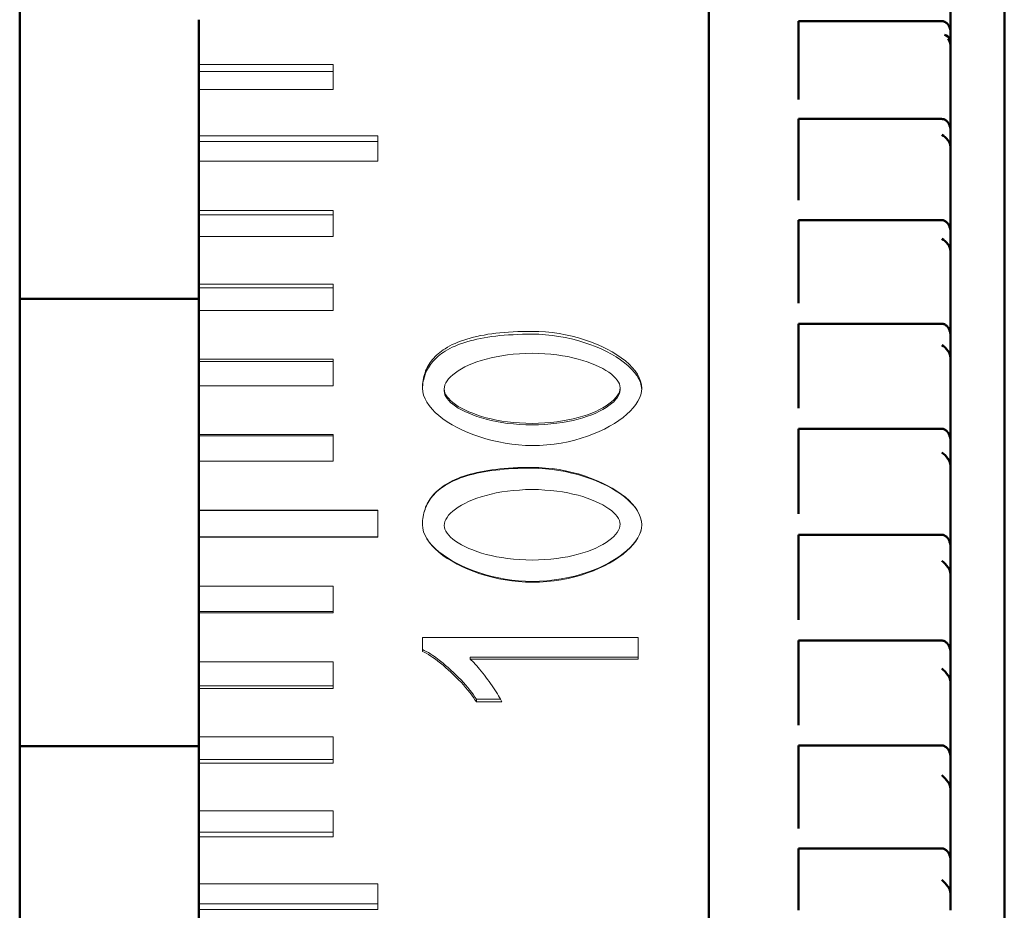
# Model space of a CAD drawing. Extents: x 2684 to 3039, y 582 to 1051.
# Tile 34 of 37: x 2967 to 2978, y 949 to 958. Entities that reach past the tile are written whole.
import ezdxf

# ---------------------------------------------------------------- set-up
doc = ezdxf.new("R2010")
doc.units = 0
doc.header["$LTSCALE"] = 2.5
doc.layers.add('Visible Edges(ISO)', color=2, linetype='Continuous', lineweight=50)

msp = doc.modelspace()

# ---------------------------------------------------------------- linework, layer by layer
at = {"layer": 'Visible Edges(ISO)'}
for p, q in [((2966.879, 934.851), (2966.879, 970.851)), ((2974.579, 966.351), (2974.579, 939.455)), ((2977.879, 965.451), (2977.879, 940.251)), ((2977.279, 958.323), (2977.279, 958.664)), ((2968.879, 958.471), (2968.879, 957.969)), ((2975.579, 958.456), (2977.179, 958.456)), ((2975.579, 958.456), (2975.579, 958.309)), ((2977.279, 958.164), (2977.279, 958.323)), ((2975.579, 958.256), (2975.579, 958.309)), ((2975.579, 958.056), (2975.579, 958.256)), ((2977.279, 958.056), (2977.279, 958.164)), ((2975.579, 957.98), (2975.579, 958.056)), ((2977.279, 958.056), (2977.279, 957.98)), ((2968.879, 957.893), (2968.879, 957.969)), ((2968.879, 957.893), (2968.879, 957.69)), ((2975.579, 957.98), (2975.579, 957.652)), ((2977.279, 957.98), (2977.279, 957.652)), ((2968.879, 957.69), (2968.879, 957.175)), ((2975.579, 957.652), (2975.579, 957.579)), ((2977.279, 957.579), (2977.279, 957.652)), ((2977.279, 957.225), (2977.279, 957.579)), ((2975.579, 957.362), (2977.179, 957.362)), ((2975.579, 957.362), (2975.579, 957.183)), ((2977.279, 957.03), (2977.279, 957.225)), ((2968.879, 957.11), (2968.879, 957.175)), ((2968.879, 957.11), (2968.879, 956.889)), ((2975.579, 957.126), (2975.579, 957.183)), ((2975.579, 956.919), (2975.579, 957.126)), ((2977.279, 956.919), (2977.279, 957.03)), ((2975.579, 956.843), (2975.579, 956.919)), ((2977.279, 956.919), (2977.279, 956.843)), ((2968.879, 956.889), (2968.879, 956.34)), ((2975.579, 956.843), (2975.579, 956.527)), ((2977.279, 956.843), (2977.279, 956.527)), ((2975.579, 956.527), (2975.579, 956.455)), ((2977.279, 956.455), (2977.279, 956.527)), ((2977.279, 956.091), (2977.279, 956.455)), ((2968.879, 956.289), (2968.879, 956.34)), ((2968.879, 956.289), (2968.879, 956.05)), ((2975.579, 956.232), (2977.179, 956.232)), ((2975.579, 956.232), (2975.579, 956.022)), ((2968.879, 956.05), (2968.879, 955.515)), ((2975.579, 955.961), (2975.579, 956.022)), ((2977.279, 955.862), (2977.279, 956.091)), ((2975.579, 955.748), (2975.579, 955.961)), ((2977.279, 955.748), (2977.279, 955.862)), ((2975.579, 955.674), (2975.579, 955.748)), ((2977.279, 955.748), (2977.279, 955.674)), ((2975.579, 955.674), (2975.579, 955.374)), ((2977.279, 955.674), (2977.279, 955.374)), ((2968.879, 955.475), (2968.879, 955.515)), ((2968.879, 955.475), (2968.879, 955.22)), ((2966.879, 955.351), (2968.879, 955.351)), ((2975.579, 955.374), (2975.579, 955.302)), ((2977.279, 955.302), (2977.279, 955.374)), ((2977.279, 954.931), (2977.279, 955.302)), ((2968.879, 955.22), (2968.879, 954.679)), ((2975.579, 955.074), (2977.179, 955.074)), ((2975.579, 955.074), (2975.579, 954.836)), ((2977.279, 954.67), (2977.279, 954.931)), ((2975.579, 954.771), (2975.579, 954.836)), ((2975.579, 954.555), (2975.579, 954.771)), ((2968.879, 954.652), (2968.879, 954.679)), ((2968.879, 954.652), (2968.879, 954.381)), ((2977.279, 954.555), (2977.279, 954.67)), ((2975.579, 954.481), (2975.579, 954.555)), ((2975.579, 954.481), (2975.579, 954.2)), ((2977.279, 954.555), (2977.279, 954.481)), ((2977.279, 954.481), (2977.279, 954.2)), ((2968.879, 954.381), (2968.879, 953.836)), ((2975.579, 954.2), (2975.579, 954.129)), ((2977.279, 954.129), (2977.279, 954.2)), ((2977.279, 953.754), (2977.279, 954.129)), ((2968.879, 953.821), (2968.879, 953.836)), ((2968.879, 953.821), (2968.879, 953.537)), ((2975.579, 953.899), (2977.179, 953.899)), ((2975.579, 953.899), (2975.579, 953.634)), ((2977.279, 953.464), (2977.279, 953.754)), ((2975.579, 953.565), (2975.579, 953.634)), ((2968.879, 953.537), (2968.879, 952.989)), ((2975.579, 953.347), (2975.579, 953.565)), ((2977.279, 953.347), (2977.279, 953.464)), ((2975.579, 953.276), (2975.579, 953.347)), ((2975.579, 953.276), (2975.579, 953.015)), ((2977.279, 953.347), (2977.279, 953.276)), ((2977.279, 953.276), (2977.279, 953.015)), ((2968.879, 952.987), (2968.879, 952.989)), ((2968.879, 952.987), (2968.879, 952.691)), ((2975.579, 953.015), (2975.579, 952.947)), ((2977.279, 952.947), (2977.279, 953.015)), ((2977.279, 952.57), (2977.279, 952.947)), ((2975.579, 952.715), (2977.179, 952.715)), ((2975.579, 952.715), (2975.579, 952.425)), ((2968.879, 952.689), (2968.879, 952.691)), ((2968.879, 952.689), (2968.879, 952.141)), ((2977.279, 952.253), (2977.279, 952.57)), ((2975.579, 952.354), (2975.579, 952.425)), ((2975.579, 952.136), (2975.579, 952.354)), ((2977.279, 952.136), (2977.279, 952.253)), ((2968.879, 952.141), (2968.879, 951.856)), ((2975.579, 952.068), (2975.579, 952.136)), ((2975.579, 952.068), (2975.579, 951.829)), ((2977.279, 952.136), (2977.279, 952.068)), ((2977.279, 952.068), (2977.279, 951.829)), ((2968.879, 951.841), (2968.879, 951.856)), ((2968.879, 951.841), (2968.879, 951.296)), ((2975.579, 951.829), (2975.579, 951.763)), ((2977.279, 951.763), (2977.279, 951.829)), ((2977.279, 951.388), (2977.279, 951.763)), ((2975.579, 951.533), (2977.179, 951.533)), ((2975.579, 951.533), (2975.579, 951.22)), ((2968.879, 951.296), (2968.879, 951.026)), ((2977.279, 951.046), (2977.279, 951.388)), ((2975.579, 951.146), (2975.579, 951.22)), ((2975.579, 950.93), (2975.579, 951.146)), ((2968.879, 950.998), (2968.879, 951.026)), ((2968.879, 950.998), (2968.879, 950.457)), ((2977.279, 950.93), (2977.279, 951.046)), ((2975.579, 950.865), (2975.579, 950.93)), ((2975.579, 950.865), (2975.579, 950.651)), ((2977.279, 950.93), (2977.279, 950.865)), ((2977.279, 950.865), (2977.279, 950.651)), ((2975.579, 950.651), (2975.579, 950.588)), ((2977.279, 950.588), (2977.279, 950.651)), ((2977.279, 950.218), (2977.279, 950.588)), ((2968.879, 950.457), (2968.879, 950.203)), ((2966.879, 950.351), (2968.879, 950.351)), ((2975.579, 950.361), (2977.179, 950.361)), ((2975.579, 950.361), (2975.579, 950.028)), ((2968.879, 950.163), (2968.879, 950.203)), ((2977.279, 949.854), (2977.279, 950.218)), ((2968.879, 950.163), (2968.879, 949.628)), ((2975.579, 949.953), (2975.579, 950.028)), ((2975.579, 949.74), (2975.579, 949.953)), ((2977.279, 949.74), (2977.279, 949.854)), ((2975.579, 949.679), (2975.579, 949.74)), ((2977.279, 949.74), (2977.279, 949.679)), ((2975.579, 949.679), (2975.579, 949.49)), ((2977.279, 949.679), (2977.279, 949.49)), ((2968.879, 949.628), (2968.879, 949.39)), ((2975.579, 949.49), (2975.579, 949.432)), ((2977.279, 949.432), (2977.279, 949.49)), ((2977.279, 949.069), (2977.279, 949.432)), ((2968.879, 949.338), (2968.879, 949.39)), ((2968.879, 949.338), (2968.879, 948.812)), ((2975.579, 949.209), (2977.179, 949.209)), ((2975.579, 949.209), (2975.579, 948.858)), ((2977.279, 948.686), (2977.279, 949.069)), ((2968.879, 948.812), (2968.879, 948.591)), ((2975.579, 948.783), (2975.579, 948.858)), ((2975.579, 948.575), (2975.579, 948.783)), ((2977.279, 948.575), (2977.279, 948.686)), ((2968.879, 948.527), (2968.879, 948.591)), ((2975.579, 948.518), (2975.579, 948.575)), ((2977.279, 948.575), (2977.279, 948.518)), ((2968.879, 948.527), (2968.879, 948.01))]:
    msp.add_line(p, q, dxfattribs=at)
at = {"layer": 'Visible Edges(ISO)', "lineweight": 18}
for p, q in [((2968.879, 957.969), (2970.379, 957.969)), ((2970.379, 957.893), (2968.879, 957.893)), ((2970.379, 957.69), (2970.379, 957.969)), ((2970.379, 957.69), (2968.879, 957.69)), ((2968.879, 957.175), (2970.879, 957.175)), ((2970.879, 957.11), (2968.879, 957.11)), ((2970.879, 956.889), (2970.879, 957.175)), ((2970.879, 956.889), (2968.879, 956.889)), ((2968.879, 956.34), (2970.379, 956.34)), ((2970.379, 956.05), (2970.379, 956.34)), ((2970.379, 956.289), (2968.879, 956.289)), ((2970.379, 956.05), (2968.879, 956.05)), ((2968.879, 955.515), (2970.379, 955.515)), ((2970.379, 955.475), (2968.879, 955.475)), ((2970.379, 955.22), (2970.379, 955.515)), ((2970.379, 955.22), (2968.879, 955.22)), ((2968.879, 954.679), (2970.379, 954.679)), ((2970.379, 954.652), (2968.879, 954.652)), ((2970.379, 954.381), (2970.379, 954.679)), ((2970.379, 954.381), (2968.879, 954.381)), ((2971.621, 954.322), (2971.621, 954.344)), ((2973.586, 954.336), (2973.586, 954.358)), ((2968.879, 953.836), (2970.379, 953.836)), ((2970.379, 953.821), (2968.879, 953.821)), ((2970.379, 953.537), (2970.379, 953.836)), ((2970.379, 953.537), (2968.879, 953.537)), ((2968.879, 952.989), (2970.879, 952.989)), ((2970.879, 952.987), (2968.879, 952.987)), ((2970.879, 952.689), (2970.879, 952.989)), ((2968.879, 952.691), (2970.879, 952.691)), ((2970.879, 952.689), (2968.879, 952.689)), ((2968.879, 952.141), (2970.379, 952.141)), ((2970.379, 951.841), (2970.379, 952.141)), ((2968.879, 951.856), (2970.379, 951.856)), ((2970.379, 951.841), (2968.879, 951.841)), ((2971.379, 951.567), (2973.788, 951.567)), ((2971.379, 951.567), (2971.379, 951.41)), ((2973.788, 951.325), (2973.788, 951.567)), ((2968.879, 951.296), (2970.379, 951.296)), ((2970.379, 950.998), (2970.379, 951.296)), ((2973.788, 951.348), (2971.911, 951.348)), ((2971.911, 951.348), (2971.911, 951.325)), ((2973.788, 951.325), (2971.911, 951.325)), ((2968.879, 951.026), (2970.379, 951.026)), ((2970.379, 950.998), (2968.879, 950.998)), ((2972.252, 950.876), (2971.981, 950.876)), ((2971.981, 950.876), (2971.981, 950.846)), ((2972.266, 950.846), (2971.981, 950.846)), ((2968.879, 950.457), (2970.379, 950.457)), ((2970.379, 950.163), (2970.379, 950.457)), ((2968.879, 950.203), (2970.379, 950.203)), ((2970.379, 950.163), (2968.879, 950.163)), ((2968.879, 949.628), (2970.379, 949.628)), ((2970.379, 949.338), (2970.379, 949.628)), ((2968.879, 949.39), (2970.379, 949.39)), ((2970.379, 949.338), (2968.879, 949.338)), ((2968.879, 948.812), (2970.879, 948.812)), ((2970.879, 948.527), (2970.879, 948.812)), ((2968.879, 948.591), (2970.879, 948.591)), ((2970.879, 948.527), (2968.879, 948.527))]:
    msp.add_line(p, q, dxfattribs=at)
at = {"layer": 'Visible Edges(ISO)', "flags": 128}
for points in [[(2977.179, 958.456), (2977.186, 958.455), (2977.194, 958.454), (2977.202, 958.452), (2977.209, 958.449), (2977.217, 958.446), (2977.223, 958.442), (2977.23, 958.437), (2977.236, 958.432), (2977.241, 958.427), (2977.246, 958.421), (2977.251, 958.415), (2977.255, 958.409), (2977.259, 958.403), (2977.262, 958.396), (2977.265, 958.389), (2977.268, 958.382), (2977.271, 958.375), (2977.273, 958.367), (2977.275, 958.36), (2977.276, 958.353), (2977.277, 958.345), (2977.278, 958.338), (2977.278, 958.331), (2977.279, 958.323)], [(2977.249, 958.256), (2977.251, 958.253), (2977.254, 958.25), (2977.256, 958.246), (2977.258, 958.243), (2977.26, 958.239), (2977.262, 958.236), (2977.264, 958.232), (2977.266, 958.228), (2977.267, 958.224), (2977.269, 958.22), (2977.27, 958.216), (2977.271, 958.212), (2977.273, 958.208), (2977.274, 958.204), (2977.275, 958.2), (2977.275, 958.196), (2977.276, 958.192), (2977.277, 958.188), (2977.277, 958.184), (2977.278, 958.18), (2977.278, 958.175), (2977.278, 958.171), (2977.279, 958.167), (2977.279, 958.164)], [(2977.179, 957.362), (2977.186, 957.361), (2977.194, 957.36), (2977.202, 957.358), (2977.209, 957.355), (2977.217, 957.352), (2977.223, 957.347), (2977.23, 957.343), (2977.236, 957.337), (2977.241, 957.332), (2977.246, 957.326), (2977.251, 957.32), (2977.255, 957.314), (2977.259, 957.307), (2977.262, 957.3), (2977.265, 957.293), (2977.268, 957.285), (2977.271, 957.278), (2977.273, 957.27), (2977.275, 957.263), (2977.276, 957.255), (2977.277, 957.247), (2977.278, 957.24), (2977.278, 957.232), (2977.279, 957.225)], [(2977.249, 957.126), (2977.251, 957.122), (2977.254, 957.119), (2977.256, 957.115), (2977.258, 957.112), (2977.26, 957.108), (2977.262, 957.104), (2977.264, 957.1), (2977.266, 957.096), (2977.267, 957.092), (2977.269, 957.088), (2977.27, 957.084), (2977.271, 957.08), (2977.273, 957.076), (2977.274, 957.072), (2977.275, 957.067), (2977.275, 957.063), (2977.276, 957.059), (2977.277, 957.055), (2977.277, 957.05), (2977.278, 957.046), (2977.278, 957.042), (2977.278, 957.038), (2977.279, 957.034), (2977.279, 957.03)], [(2977.179, 956.232), (2977.186, 956.231), (2977.194, 956.23), (2977.202, 956.228), (2977.209, 956.225), (2977.217, 956.221), (2977.223, 956.217), (2977.23, 956.212), (2977.236, 956.206), (2977.241, 956.201), (2977.246, 956.195), (2977.251, 956.189), (2977.255, 956.182), (2977.259, 956.175), (2977.262, 956.168), (2977.265, 956.161), (2977.268, 956.153), (2977.271, 956.145), (2977.273, 956.138), (2977.275, 956.13), (2977.276, 956.122), (2977.277, 956.114), (2977.278, 956.106), (2977.278, 956.098), (2977.279, 956.091)], [(2977.249, 955.961), (2977.251, 955.957), (2977.254, 955.954), (2977.256, 955.95), (2977.258, 955.946), (2977.26, 955.942), (2977.262, 955.939), (2977.264, 955.935), (2977.266, 955.93), (2977.267, 955.926), (2977.269, 955.922), (2977.27, 955.918), (2977.271, 955.914), (2977.273, 955.909), (2977.274, 955.905), (2977.275, 955.901), (2977.275, 955.896), (2977.276, 955.892), (2977.277, 955.888), (2977.277, 955.883), (2977.278, 955.879), (2977.278, 955.875), (2977.278, 955.871), (2977.279, 955.866), (2977.279, 955.862)], [(2977.179, 955.074), (2977.186, 955.074), (2977.194, 955.073), (2977.202, 955.07), (2977.209, 955.067), (2977.217, 955.064), (2977.223, 955.059), (2977.23, 955.054), (2977.236, 955.049), (2977.241, 955.043), (2977.246, 955.037), (2977.251, 955.03), (2977.255, 955.024), (2977.259, 955.017), (2977.262, 955.009), (2977.265, 955.002), (2977.268, 954.994), (2977.271, 954.986), (2977.273, 954.978), (2977.275, 954.97), (2977.276, 954.962), (2977.277, 954.954), (2977.278, 954.946), (2977.278, 954.938), (2977.279, 954.931)], [(2977.249, 954.771), (2977.251, 954.767), (2977.254, 954.764), (2977.256, 954.76), (2977.258, 954.756), (2977.26, 954.752), (2977.262, 954.748), (2977.264, 954.744), (2977.266, 954.74), (2977.267, 954.736), (2977.269, 954.731), (2977.27, 954.727), (2977.271, 954.723), (2977.273, 954.718), (2977.274, 954.714), (2977.275, 954.71), (2977.275, 954.705), (2977.276, 954.701), (2977.277, 954.696), (2977.277, 954.692), (2977.278, 954.688), (2977.278, 954.683), (2977.278, 954.679), (2977.279, 954.675), (2977.279, 954.67)], [(2977.179, 953.899), (2977.186, 953.899), (2977.194, 953.897), (2977.202, 953.895), (2977.209, 953.892), (2977.217, 953.888), (2977.223, 953.884), (2977.23, 953.879), (2977.236, 953.873), (2977.241, 953.867), (2977.246, 953.861), (2977.251, 953.855), (2977.255, 953.848), (2977.259, 953.841), (2977.262, 953.833), (2977.265, 953.826), (2977.268, 953.818), (2977.271, 953.81), (2977.273, 953.802), (2977.275, 953.794), (2977.276, 953.786), (2977.277, 953.778), (2977.278, 953.77), (2977.278, 953.762), (2977.279, 953.754)], [(2977.249, 953.565), (2977.251, 953.562), (2977.254, 953.558), (2977.256, 953.554), (2977.258, 953.55), (2977.26, 953.546), (2977.262, 953.542), (2977.264, 953.538), (2977.266, 953.534), (2977.267, 953.53), (2977.269, 953.526), (2977.27, 953.521), (2977.271, 953.517), (2977.273, 953.512), (2977.274, 953.508), (2977.275, 953.504), (2977.275, 953.499), (2977.276, 953.495), (2977.277, 953.49), (2977.277, 953.486), (2977.278, 953.481), (2977.278, 953.477), (2977.278, 953.473), (2977.279, 953.468), (2977.279, 953.464)], [(2977.179, 952.715), (2977.186, 952.715), (2977.194, 952.714), (2977.202, 952.711), (2977.209, 952.708), (2977.216, 952.705), (2977.223, 952.7), (2977.229, 952.695), (2977.235, 952.69), (2977.241, 952.684), (2977.246, 952.677), (2977.25, 952.671), (2977.255, 952.664), (2977.258, 952.657), (2977.262, 952.65), (2977.265, 952.642), (2977.268, 952.634), (2977.271, 952.626), (2977.273, 952.618), (2977.275, 952.61), (2977.276, 952.602), (2977.277, 952.594), (2977.278, 952.586), (2977.278, 952.578), (2977.279, 952.57)], [(2977.249, 952.354), (2977.251, 952.35), (2977.254, 952.347), (2977.256, 952.343), (2977.258, 952.339), (2977.26, 952.335), (2977.262, 952.331), (2977.264, 952.327), (2977.266, 952.323), (2977.267, 952.318), (2977.269, 952.314), (2977.27, 952.31), (2977.271, 952.306), (2977.273, 952.301), (2977.274, 952.297), (2977.275, 952.292), (2977.275, 952.288), (2977.276, 952.283), (2977.277, 952.279), (2977.277, 952.274), (2977.278, 952.27), (2977.278, 952.266), (2977.278, 952.261), (2977.279, 952.257), (2977.279, 952.253)], [(2977.179, 951.533), (2977.186, 951.532), (2977.194, 951.531), (2977.202, 951.529), (2977.209, 951.526), (2977.217, 951.522), (2977.223, 951.517), (2977.23, 951.512), (2977.236, 951.507), (2977.241, 951.501), (2977.246, 951.495), (2977.251, 951.488), (2977.255, 951.482), (2977.259, 951.474), (2977.262, 951.467), (2977.265, 951.46), (2977.268, 951.452), (2977.271, 951.444), (2977.273, 951.436), (2977.275, 951.428), (2977.276, 951.42), (2977.277, 951.412), (2977.278, 951.404), (2977.278, 951.396), (2977.279, 951.388)], [(2977.249, 951.146), (2977.251, 951.143), (2977.254, 951.139), (2977.256, 951.136), (2977.258, 951.132), (2977.26, 951.128), (2977.262, 951.124), (2977.264, 951.12), (2977.266, 951.116), (2977.267, 951.111), (2977.269, 951.107), (2977.27, 951.103), (2977.271, 951.099), (2977.273, 951.094), (2977.274, 951.09), (2977.275, 951.085), (2977.275, 951.081), (2977.276, 951.077), (2977.277, 951.072), (2977.277, 951.068), (2977.278, 951.063), (2977.278, 951.059), (2977.278, 951.055), (2977.279, 951.05), (2977.279, 951.046)], [(2977.179, 950.361), (2977.186, 950.36), (2977.194, 950.359), (2977.202, 950.357), (2977.209, 950.354), (2977.216, 950.35), (2977.223, 950.346), (2977.229, 950.341), (2977.235, 950.335), (2977.241, 950.329), (2977.246, 950.323), (2977.25, 950.317), (2977.255, 950.31), (2977.258, 950.304), (2977.262, 950.296), (2977.265, 950.289), (2977.268, 950.281), (2977.271, 950.273), (2977.273, 950.265), (2977.275, 950.257), (2977.276, 950.249), (2977.277, 950.241), (2977.278, 950.233), (2977.278, 950.225), (2977.279, 950.218)], [(2977.249, 949.953), (2977.251, 949.949), (2977.254, 949.946), (2977.256, 949.942), (2977.258, 949.938), (2977.26, 949.935), (2977.262, 949.931), (2977.264, 949.927), (2977.266, 949.923), (2977.267, 949.918), (2977.269, 949.914), (2977.27, 949.91), (2977.271, 949.906), (2977.273, 949.901), (2977.274, 949.897), (2977.275, 949.893), (2977.275, 949.888), (2977.276, 949.884), (2977.277, 949.88), (2977.277, 949.875), (2977.278, 949.871), (2977.278, 949.867), (2977.278, 949.863), (2977.279, 949.858), (2977.279, 949.854)], [(2977.179, 949.209), (2977.186, 949.208), (2977.194, 949.207), (2977.202, 949.205), (2977.209, 949.202), (2977.217, 949.198), (2977.223, 949.194), (2977.23, 949.189), (2977.236, 949.184), (2977.241, 949.178), (2977.246, 949.172), (2977.251, 949.166), (2977.255, 949.159), (2977.259, 949.152), (2977.262, 949.145), (2977.265, 949.138), (2977.268, 949.131), (2977.271, 949.123), (2977.273, 949.115), (2977.275, 949.107), (2977.276, 949.1), (2977.277, 949.092), (2977.278, 949.084), (2977.278, 949.076), (2977.279, 949.069)], [(2977.249, 948.783), (2977.251, 948.779), (2977.254, 948.776), (2977.256, 948.772), (2977.258, 948.768), (2977.26, 948.765), (2977.262, 948.761), (2977.264, 948.757), (2977.266, 948.753), (2977.267, 948.749), (2977.269, 948.745), (2977.27, 948.741), (2977.271, 948.737), (2977.273, 948.732), (2977.274, 948.728), (2977.275, 948.724), (2977.275, 948.72), (2977.276, 948.715), (2977.277, 948.711), (2977.277, 948.707), (2977.278, 948.703), (2977.278, 948.699), (2977.278, 948.694), (2977.279, 948.69), (2977.279, 948.686)]]:
    msp.add_lwpolyline(points, dxfattribs=at)
at = {"layer": 'Visible Edges(ISO)', "lineweight": 18, "flags": 128}
for points in [[(2971.631, 954.794), (2971.657, 954.81), (2971.684, 954.825), (2971.712, 954.84), (2971.742, 954.853), (2971.773, 954.867), (2971.805, 954.879), (2971.839, 954.891), (2971.874, 954.902), (2971.91, 954.912), (2971.947, 954.922), (2971.986, 954.931), (2972.026, 954.94), (2972.067, 954.947), (2972.11, 954.955), (2972.153, 954.961), (2972.198, 954.967), (2972.244, 954.972), (2972.292, 954.976), (2972.341, 954.98), (2972.391, 954.983), (2972.442, 954.985), (2972.495, 954.987), (2972.549, 954.988), (2972.604, 954.988)], [(2971.631, 954.765), (2971.657, 954.781), (2971.684, 954.796), (2971.712, 954.81), (2971.742, 954.824), (2971.773, 954.837), (2971.805, 954.849), (2971.839, 954.861), (2971.874, 954.872), (2971.91, 954.882), (2971.947, 954.891), (2971.986, 954.9), (2972.026, 954.909), (2972.067, 954.916), (2972.11, 954.923), (2972.153, 954.93), (2972.198, 954.935), (2972.244, 954.94), (2972.292, 954.945), (2972.341, 954.948), (2972.391, 954.951), (2972.442, 954.954), (2972.495, 954.955), (2972.549, 954.956), (2972.604, 954.957)], [(2972.604, 954.988), (2972.679, 954.987), (2972.754, 954.982), (2972.829, 954.974), (2972.904, 954.963), (2972.977, 954.949), (2973.049, 954.933), (2973.12, 954.915), (2973.189, 954.893), (2973.256, 954.87), (2973.321, 954.845), (2973.383, 954.818), (2973.442, 954.789), (2973.498, 954.758), (2973.551, 954.726), (2973.6, 954.692), (2973.645, 954.657), (2973.686, 954.621), (2973.722, 954.584), (2973.753, 954.547), (2973.78, 954.508), (2973.801, 954.469), (2973.816, 954.43), (2973.825, 954.391), (2973.829, 954.351)], [(2972.604, 954.957), (2972.678, 954.955), (2972.752, 954.95), (2972.827, 954.943), (2972.9, 954.932), (2972.973, 954.919), (2973.044, 954.904), (2973.114, 954.886), (2973.182, 954.865), (2973.249, 954.843), (2973.313, 954.818), (2973.375, 954.792), (2973.434, 954.764), (2973.49, 954.734), (2973.542, 954.703), (2973.591, 954.671), (2973.637, 954.637), (2973.678, 954.602), (2973.714, 954.567), (2973.747, 954.53), (2973.774, 954.493), (2973.796, 954.455), (2973.813, 954.417), (2973.823, 954.379), (2973.828, 954.34)], [(2971.379, 954.353), (2971.379, 954.376), (2971.38, 954.399), (2971.383, 954.421), (2971.386, 954.443), (2971.39, 954.464), (2971.394, 954.485), (2971.4, 954.506), (2971.407, 954.526), (2971.414, 954.546), (2971.422, 954.566), (2971.432, 954.584), (2971.442, 954.603), (2971.453, 954.621), (2971.464, 954.639), (2971.477, 954.656), (2971.491, 954.673), (2971.505, 954.69), (2971.52, 954.706), (2971.537, 954.722), (2971.554, 954.737), (2971.572, 954.752), (2971.59, 954.766), (2971.61, 954.78), (2971.631, 954.794)], [(2971.379, 954.344), (2971.38, 954.366), (2971.381, 954.388), (2971.384, 954.409), (2971.387, 954.43), (2971.392, 954.45), (2971.397, 954.47), (2971.403, 954.49), (2971.409, 954.509), (2971.417, 954.528), (2971.425, 954.547), (2971.435, 954.565), (2971.445, 954.582), (2971.456, 954.6), (2971.467, 954.617), (2971.48, 954.633), (2971.493, 954.65), (2971.508, 954.665), (2971.523, 954.681), (2971.539, 954.696), (2971.555, 954.71), (2971.573, 954.725), (2971.591, 954.739), (2971.611, 954.752), (2971.631, 954.765)], [(2972.604, 954.743), (2972.531, 954.742), (2972.461, 954.738), (2972.393, 954.733), (2972.328, 954.725), (2972.264, 954.716), (2972.203, 954.705), (2972.145, 954.693), (2972.089, 954.679), (2972.036, 954.663), (2971.985, 954.646), (2971.938, 954.628), (2971.893, 954.61), (2971.851, 954.59), (2971.813, 954.569), (2971.778, 954.548), (2971.746, 954.526), (2971.717, 954.503), (2971.693, 954.481), (2971.671, 954.458), (2971.654, 954.435), (2971.64, 954.412), (2971.63, 954.389), (2971.623, 954.366), (2971.621, 954.344)], [(2973.586, 954.358), (2973.584, 954.379), (2973.578, 954.4), (2973.567, 954.422), (2973.553, 954.444), (2973.536, 954.466), (2973.514, 954.488), (2973.489, 954.509), (2973.46, 954.531), (2973.428, 954.552), (2973.393, 954.573), (2973.354, 954.593), (2973.312, 954.612), (2973.268, 954.63), (2973.22, 954.648), (2973.169, 954.664), (2973.116, 954.679), (2973.06, 954.693), (2973.002, 954.706), (2972.941, 954.716), (2972.878, 954.726), (2972.812, 954.733), (2972.745, 954.738), (2972.675, 954.742), (2972.604, 954.743)], [(2972.604, 953.712), (2972.528, 953.714), (2972.453, 953.719), (2972.378, 953.727), (2972.304, 953.738), (2972.23, 953.752), (2972.158, 953.768), (2972.087, 953.787), (2972.018, 953.808), (2971.951, 953.832), (2971.887, 953.858), (2971.825, 953.885), (2971.765, 953.915), (2971.709, 953.945), (2971.656, 953.978), (2971.607, 954.012), (2971.562, 954.047), (2971.522, 954.083), (2971.485, 954.12), (2971.454, 954.158), (2971.428, 954.196), (2971.407, 954.235), (2971.391, 954.274), (2971.382, 954.313), (2971.379, 954.353)], [(2971.621, 954.344), (2971.623, 954.323), (2971.63, 954.302), (2971.64, 954.28), (2971.654, 954.258), (2971.672, 954.236), (2971.693, 954.215), (2971.718, 954.193), (2971.747, 954.171), (2971.779, 954.15), (2971.815, 954.13), (2971.853, 954.11), (2971.895, 954.09), (2971.94, 954.072), (2971.987, 954.055), (2972.038, 954.038), (2972.091, 954.023), (2972.147, 954.009), (2972.205, 953.997), (2972.266, 953.986), (2972.329, 953.977), (2972.395, 953.97), (2972.462, 953.964), (2972.532, 953.961), (2972.604, 953.96)], [(2971.621, 954.322), (2971.623, 954.301), (2971.63, 954.28), (2971.64, 954.259), (2971.654, 954.237), (2971.672, 954.216), (2971.693, 954.194), (2971.718, 954.173), (2971.747, 954.152), (2971.779, 954.131), (2971.815, 954.111), (2971.853, 954.091), (2971.895, 954.072), (2971.94, 954.054), (2971.987, 954.037), (2972.038, 954.021), (2972.091, 954.006), (2972.147, 953.992), (2972.205, 953.98), (2972.266, 953.969), (2972.329, 953.96), (2972.395, 953.953), (2972.462, 953.948), (2972.532, 953.945), (2972.604, 953.944)], [(2972.604, 953.96), (2972.676, 953.961), (2972.746, 953.964), (2972.813, 953.97), (2972.879, 953.977), (2972.942, 953.987), (2973.003, 953.998), (2973.062, 954.01), (2973.118, 954.024), (2973.171, 954.04), (2973.221, 954.057), (2973.269, 954.075), (2973.314, 954.094), (2973.355, 954.113), (2973.394, 954.134), (2973.429, 954.155), (2973.461, 954.177), (2973.489, 954.2), (2973.515, 954.222), (2973.536, 954.245), (2973.554, 954.268), (2973.568, 954.291), (2973.578, 954.314), (2973.584, 954.336), (2973.586, 954.358)], [(2973.829, 954.351), (2973.826, 954.316), (2973.817, 954.28), (2973.804, 954.243), (2973.785, 954.207), (2973.761, 954.17), (2973.732, 954.133), (2973.699, 954.097), (2973.661, 954.061), (2973.619, 954.026), (2973.573, 953.992), (2973.523, 953.959), (2973.469, 953.927), (2973.412, 953.896), (2973.351, 953.868), (2973.288, 953.841), (2973.221, 953.816), (2973.152, 953.793), (2973.08, 953.773), (2973.005, 953.755), (2972.929, 953.74), (2972.85, 953.728), (2972.769, 953.72), (2972.687, 953.714), (2972.604, 953.712)], [(2972.604, 953.944), (2972.676, 953.945), (2972.746, 953.948), (2972.813, 953.953), (2972.879, 953.961), (2972.942, 953.97), (2973.003, 953.981), (2973.062, 953.993), (2973.118, 954.007), (2973.171, 954.022), (2973.221, 954.039), (2973.269, 954.057), (2973.314, 954.075), (2973.355, 954.095), (2973.394, 954.115), (2973.429, 954.136), (2973.461, 954.158), (2973.489, 954.18), (2973.515, 954.202), (2973.536, 954.225), (2973.554, 954.247), (2973.568, 954.27), (2973.578, 954.292), (2973.584, 954.314), (2973.586, 954.336)], [(2971.631, 953.272), (2971.657, 953.288), (2971.684, 953.303), (2971.712, 953.318), (2971.742, 953.332), (2971.773, 953.345), (2971.805, 953.358), (2971.839, 953.37), (2971.874, 953.381), (2971.91, 953.391), (2971.947, 953.401), (2971.986, 953.41), (2972.026, 953.419), (2972.067, 953.427), (2972.11, 953.434), (2972.153, 953.44), (2972.198, 953.446), (2972.244, 953.451), (2972.292, 953.456), (2972.341, 953.46), (2972.391, 953.463), (2972.442, 953.465), (2972.495, 953.467), (2972.549, 953.468), (2972.604, 953.468)], [(2971.631, 953.266), (2971.657, 953.281), (2971.684, 953.296), (2971.712, 953.311), (2971.742, 953.325), (2971.773, 953.338), (2971.805, 953.35), (2971.839, 953.362), (2971.874, 953.373), (2971.91, 953.383), (2971.947, 953.393), (2971.986, 953.402), (2972.026, 953.411), (2972.067, 953.418), (2972.11, 953.425), (2972.153, 953.432), (2972.198, 953.437), (2972.244, 953.442), (2972.292, 953.447), (2972.341, 953.451), (2972.391, 953.454), (2972.442, 953.456), (2972.495, 953.458), (2972.549, 953.459), (2972.604, 953.459)], [(2972.604, 953.468), (2972.679, 953.466), (2972.754, 953.461), (2972.829, 953.454), (2972.904, 953.443), (2972.977, 953.429), (2973.049, 953.412), (2973.12, 953.394), (2973.189, 953.372), (2973.256, 953.349), (2973.321, 953.323), (2973.383, 953.296), (2973.442, 953.266), (2973.498, 953.235), (2973.551, 953.203), (2973.6, 953.169), (2973.645, 953.134), (2973.686, 953.097), (2973.722, 953.06), (2973.753, 953.022), (2973.78, 952.984), (2973.801, 952.944), (2973.816, 952.905), (2973.825, 952.865), (2973.829, 952.825)], [(2972.604, 953.459), (2972.678, 953.457), (2972.752, 953.453), (2972.826, 953.445), (2972.9, 953.434), (2972.972, 953.421), (2973.044, 953.405), (2973.114, 953.387), (2973.182, 953.367), (2973.248, 953.344), (2973.312, 953.32), (2973.374, 953.293), (2973.433, 953.265), (2973.489, 953.235), (2973.541, 953.203), (2973.591, 953.171), (2973.636, 953.137), (2973.677, 953.102), (2973.714, 953.066), (2973.746, 953.029), (2973.773, 952.992), (2973.796, 952.954), (2973.812, 952.915), (2973.823, 952.877), (2973.828, 952.838)], [(2971.379, 952.827), (2971.379, 952.85), (2971.38, 952.873), (2971.383, 952.896), (2971.386, 952.918), (2971.39, 952.939), (2971.394, 952.96), (2971.4, 952.981), (2971.407, 953.002), (2971.414, 953.022), (2971.422, 953.041), (2971.432, 953.06), (2971.442, 953.079), (2971.453, 953.097), (2971.464, 953.115), (2971.477, 953.133), (2971.491, 953.15), (2971.505, 953.167), (2971.52, 953.183), (2971.537, 953.199), (2971.554, 953.214), (2971.572, 953.229), (2971.59, 953.244), (2971.61, 953.258), (2971.631, 953.272)], [(2971.379, 952.827), (2971.379, 952.85), (2971.38, 952.873), (2971.383, 952.895), (2971.386, 952.917), (2971.39, 952.938), (2971.394, 952.959), (2971.4, 952.979), (2971.407, 952.999), (2971.414, 953.019), (2971.422, 953.038), (2971.432, 953.057), (2971.442, 953.076), (2971.453, 953.094), (2971.464, 953.111), (2971.477, 953.129), (2971.491, 953.145), (2971.505, 953.162), (2971.52, 953.178), (2971.537, 953.194), (2971.554, 953.209), (2971.572, 953.224), (2971.59, 953.238), (2971.61, 953.252), (2971.631, 953.266)], [(2972.604, 953.22), (2972.531, 953.219), (2972.461, 953.215), (2972.393, 953.21), (2972.328, 953.202), (2972.264, 953.193), (2972.203, 953.182), (2972.145, 953.169), (2972.089, 953.155), (2972.036, 953.14), (2971.985, 953.123), (2971.938, 953.105), (2971.893, 953.086), (2971.851, 953.066), (2971.813, 953.045), (2971.778, 953.023), (2971.746, 953.001), (2971.717, 952.979), (2971.693, 952.956), (2971.671, 952.933), (2971.654, 952.909), (2971.64, 952.886), (2971.63, 952.863), (2971.623, 952.84), (2971.621, 952.818)], [(2973.586, 952.833), (2973.584, 952.853), (2973.578, 952.875), (2973.567, 952.897), (2973.553, 952.919), (2973.536, 952.941), (2973.514, 952.963), (2973.489, 952.985), (2973.46, 953.006), (2973.428, 953.028), (2973.393, 953.048), (2973.354, 953.069), (2973.312, 953.088), (2973.268, 953.107), (2973.22, 953.124), (2973.169, 953.141), (2973.116, 953.156), (2973.06, 953.17), (2973.002, 953.183), (2972.941, 953.193), (2972.878, 953.203), (2972.812, 953.21), (2972.745, 953.215), (2972.675, 953.219), (2972.604, 953.22)], [(2972.604, 952.194), (2972.528, 952.196), (2972.453, 952.201), (2972.378, 952.208), (2972.304, 952.219), (2972.231, 952.233), (2972.158, 952.249), (2972.088, 952.268), (2972.019, 952.289), (2971.952, 952.312), (2971.887, 952.337), (2971.825, 952.365), (2971.766, 952.393), (2971.709, 952.424), (2971.657, 952.456), (2971.608, 952.49), (2971.563, 952.524), (2971.522, 952.56), (2971.486, 952.596), (2971.454, 952.634), (2971.428, 952.672), (2971.407, 952.71), (2971.391, 952.749), (2971.382, 952.788), (2971.379, 952.827)], [(2972.604, 952.184), (2972.528, 952.186), (2972.453, 952.191), (2972.378, 952.199), (2972.304, 952.21), (2972.23, 952.224), (2972.158, 952.24), (2972.087, 952.259), (2972.018, 952.28), (2971.951, 952.304), (2971.887, 952.33), (2971.825, 952.357), (2971.765, 952.387), (2971.709, 952.418), (2971.656, 952.45), (2971.607, 952.484), (2971.562, 952.519), (2971.522, 952.556), (2971.485, 952.593), (2971.454, 952.631), (2971.428, 952.669), (2971.407, 952.708), (2971.391, 952.748), (2971.382, 952.787), (2971.379, 952.827)], [(2972.604, 952.432), (2972.676, 952.434), (2972.746, 952.437), (2972.813, 952.442), (2972.879, 952.45), (2972.942, 952.459), (2973.003, 952.47), (2973.062, 952.483), (2973.118, 952.497), (2973.171, 952.513), (2973.221, 952.529), (2973.269, 952.547), (2973.314, 952.566), (2973.355, 952.586), (2973.394, 952.607), (2973.429, 952.629), (2973.461, 952.651), (2973.489, 952.673), (2973.515, 952.696), (2973.536, 952.719), (2973.554, 952.742), (2973.568, 952.765), (2973.578, 952.788), (2973.584, 952.81), (2973.586, 952.833)], [(2973.829, 952.825), (2973.826, 952.79), (2973.817, 952.754), (2973.804, 952.718), (2973.785, 952.682), (2973.761, 952.646), (2973.732, 952.609), (2973.699, 952.574), (2973.661, 952.538), (2973.619, 952.504), (2973.573, 952.47), (2973.523, 952.437), (2973.469, 952.406), (2973.412, 952.376), (2973.351, 952.347), (2973.287, 952.321), (2973.221, 952.296), (2973.151, 952.274), (2973.079, 952.254), (2973.005, 952.236), (2972.928, 952.222), (2972.85, 952.21), (2972.769, 952.201), (2972.687, 952.196), (2972.604, 952.194)], [(2973.829, 952.825), (2973.826, 952.79), (2973.817, 952.753), (2973.804, 952.717), (2973.785, 952.68), (2973.761, 952.643), (2973.732, 952.606), (2973.699, 952.57), (2973.661, 952.534), (2973.619, 952.499), (2973.573, 952.464), (2973.523, 952.431), (2973.469, 952.399), (2973.412, 952.369), (2973.351, 952.34), (2973.288, 952.313), (2973.221, 952.288), (2973.152, 952.265), (2973.08, 952.245), (2973.005, 952.227), (2972.929, 952.212), (2972.85, 952.2), (2972.769, 952.191), (2972.687, 952.186), (2972.604, 952.184)], [(2971.621, 952.818), (2971.623, 952.797), (2971.63, 952.776), (2971.64, 952.754), (2971.654, 952.732), (2971.672, 952.71), (2971.693, 952.688), (2971.718, 952.666), (2971.747, 952.645), (2971.779, 952.623), (2971.815, 952.603), (2971.853, 952.583), (2971.895, 952.563), (2971.94, 952.545), (2971.987, 952.527), (2972.038, 952.511), (2972.091, 952.496), (2972.147, 952.482), (2972.205, 952.469), (2972.266, 952.459), (2972.329, 952.449), (2972.395, 952.442), (2972.462, 952.437), (2972.532, 952.433), (2972.604, 952.432)], [(2971.981, 950.876), (2971.965, 950.9), (2971.948, 950.926), (2971.929, 950.953), (2971.907, 950.98), (2971.885, 951.008), (2971.861, 951.036), (2971.835, 951.064), (2971.809, 951.093), (2971.781, 951.121), (2971.753, 951.149), (2971.725, 951.176), (2971.696, 951.203), (2971.667, 951.23), (2971.637, 951.255), (2971.608, 951.28), (2971.579, 951.303), (2971.551, 951.325), (2971.523, 951.346), (2971.496, 951.365), (2971.47, 951.382), (2971.445, 951.398), (2971.421, 951.411), (2971.399, 951.423), (2971.379, 951.432)], [(2971.981, 950.846), (2971.965, 950.871), (2971.948, 950.897), (2971.929, 950.924), (2971.907, 950.952), (2971.885, 950.98), (2971.861, 951.009), (2971.835, 951.037), (2971.809, 951.066), (2971.781, 951.095), (2971.753, 951.123), (2971.725, 951.151), (2971.696, 951.179), (2971.667, 951.205), (2971.637, 951.231), (2971.608, 951.256), (2971.579, 951.28), (2971.551, 951.302), (2971.523, 951.323), (2971.496, 951.343), (2971.47, 951.36), (2971.445, 951.376), (2971.421, 951.39), (2971.399, 951.401), (2971.379, 951.41)], [(2971.911, 951.325), (2971.923, 951.314), (2971.937, 951.301), (2971.952, 951.286), (2971.967, 951.269), (2971.984, 951.251), (2972, 951.232), (2972.017, 951.212), (2972.035, 951.19), (2972.053, 951.168), (2972.07, 951.145), (2972.088, 951.122), (2972.106, 951.098), (2972.123, 951.075), (2972.14, 951.051), (2972.157, 951.027), (2972.173, 951.004), (2972.188, 950.981), (2972.203, 950.959), (2972.216, 950.937), (2972.229, 950.916), (2972.24, 950.897), (2972.25, 950.878), (2972.259, 950.861), (2972.266, 950.846)]]:
    msp.add_lwpolyline(points, dxfattribs=at)
at = {"layer": 'Visible Edges(ISO)'}
for centre, major_axis, ratio, start_param, end_param in [((2977.179, 958.216), (-0.1, 0.0372), 0.869793, 3.935064, 4.712389), ((2977.179, 957.094), (-0.0853, 0.0853), 0.612801, 4.484843, 5.262168), ((2977.179, 955.938), (-0.0875, 0.0875), 0.55268, 4.439963, 5.217288), ((2977.179, 954.756), (-0.0896, 0.0896), 0.495472, 4.395083, 5.172408), ((2977.179, 953.56), (-0.0915, 0.0915), 0.440755, 4.350203, 5.127528), ((2977.179, 952.357), (-0.0932, 0.0932), 0.388161, 4.305323, 5.082648), ((2977.179, 951.159), (-0.0948, 0.0948), 0.33737, 4.260443, 5.037768), ((2977.179, 949.974), (-0.0961, 0.0961), 0.288095, 4.215564, 4.992888), ((2977.179, 948.813), (-0.0972, 0.0972), 0.240079, 4.170684, 4.948008)]:
    msp.add_ellipse(centre, major_axis=major_axis, ratio=ratio, start_param=start_param, end_param=end_param, dxfattribs=at)

doc.saveas('drawing.dxf')
